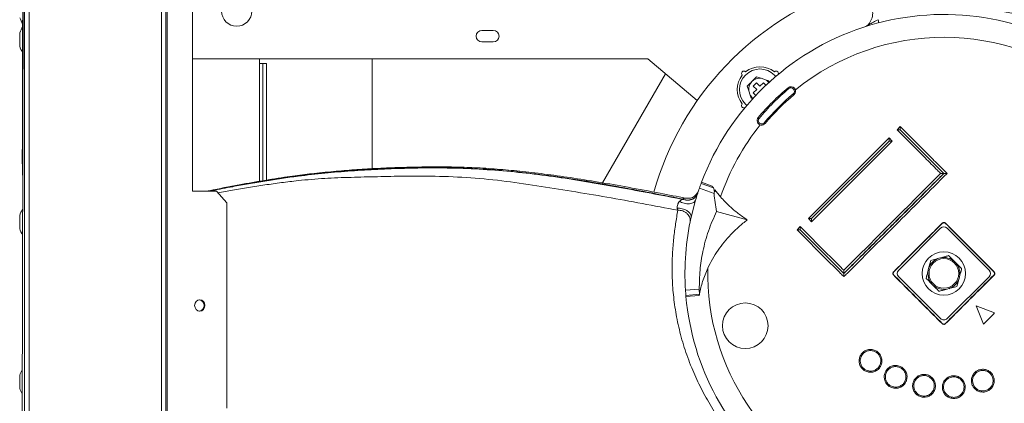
# Model space of a CAD drawing. Header units: millimetres. Extents: x -4829 to 407110, y -34854 to 354616.
# Tile 60 of 75: x 24589 to 25020, y -20509 to -20341. Entities that reach past the tile are written whole.
import ezdxf

# ---------------------------------------------------------------- set-up
doc = ezdxf.new("R2010")
doc.units = ezdxf.units.MM
doc.header["$LTSCALE"] = 15

# ---------------------------------------------------------------- blocks, each defined once
blk = doc.blocks.new('A$Cf38c0126')
at = {"linetype": 'Continuous', "lineweight": 5}
for p, q in [((18136.58, -15465.55), (18136.58, -13721.93)), ((18138.58, -13721.93), (18138.58, -15465.55)), ((18136.58, -13755.36), (18134.58, -14593.74)), ((18196.46, -13758.85), (18196.46, -14568.78)), ((18198.46, -13758.85), (18198.46, -14568.78)), ((18199.04, -14568.78), (18199.04, -13758.85)), ((18135.63, -14111.17), (18136.44, -13771.83)), ((18210.05, -13881.62), (18210.05, -14121.15)), ((18135.72, -14054.98), (18135.76, -14037.21)), ((18134.44, -14052.04), (18134.44, -14057.52)), ((18134.46, -14051.88), (18134.46, -14057.68)), ((18336.69, -14050.79), (18341.68, -14050.79)), ((18135.7, -14063.36), (18135.72, -14054.98)), ((18135.72, -14054.98), (18135.77, -14054.98)), ((18341.68, -14055.78), (18336.69, -14055.78)), ((18135.65, -14083.02), (18135.7, -14063.36)), ((18135.7, -14063.36), (18135.75, -14063.36)), ((18409.26, -14063.26), (18210.05, -14063.26)), ((18239.38, -14065.26), (18239.38, -14063.26)), ((18240.88, -14065.26), (18239.38, -14065.26)), ((18239.38, -14116.75), (18239.38, -14065.26)), ((18242.38, -14065.26), (18240.88, -14065.26)), ((18240.88, -14065.26), (18240.88, -14116.51)), ((18242.38, -14065.26), (18242.38, -14116.26)), ((18288.64, -14063.26), (18288.64, -14111.27)), ((18430.93, -14081.45), (18409.26, -14063.26)), ((18417.03, -14069.79), (18389.52, -14117.44)), ((18464.7, -14070.28), (18465.27, -14070.91)), ((18456.83, -14073.7), (18455.42, -14075.11)), ((18458.35, -14075.22), (18456.83, -14073.7)), ((18458.93, -14071.72), (18456.87, -14071.05)), ((18459.86, -14073.7), (18458.35, -14075.22)), ((18460.76, -14072.32), (18458.93, -14071.72)), ((18460.95, -14074.79), (18459.86, -14073.7)), ((18462.19, -14072.78), (18460.76, -14072.32)), ((18462.45, -14073.57), (18462.19, -14072.78)), ((18452.77, -14075.15), (18453.44, -14077.21)), ((18453.44, -14077.21), (18454.03, -14079.04)), ((18455.42, -14075.11), (18456.94, -14076.63)), ((18456.94, -14076.63), (18455.42, -14078.14)), ((18455.42, -14078.14), (18456.51, -14079.23)), ((18135.63, -14090.71), (18135.65, -14083.02)), ((18135.65, -14083.02), (18135.7, -14083.02)), ((18452.63, -14083.55), (18451.99, -14082.98)), ((18454.03, -14079.04), (18454.5, -14080.47)), ((18454.5, -14080.47), (18455.34, -14080.75)), ((18135.62, -14096.3), (18135.63, -14090.71)), ((18135.63, -14090.71), (18135.68, -14090.71)), ((18518.34, -14094.27), (18519.75, -14092.86)), ((18530.61, -14106.54), (18518.34, -14094.27)), ((18519.75, -14094.26), (18519.74, -14094.27)), ((18519.74, -14094.27), (18538.78, -14113.32)), ((18519.75, -14092.86), (18533.09, -14106.2)), ((18538.82, -14113.33), (18519.75, -14094.26)), ((18135.59, -14109.17), (18135.62, -14096.3)), ((18135.62, -14096.3), (18135.67, -14096.3)), ((18479.52, -14133.08), (18514.81, -14097.8)), ((18514.81, -14099.2), (18480.92, -14133.08)), ((18480.93, -14133.1), (18514.82, -14099.21)), ((18516.22, -14099.21), (18480.93, -14134.49)), ((18514.81, -14097.8), (18516.22, -14099.21)), ((18514.82, -14099.21), (18514.81, -14099.2)), ((18135.59, -14109.17), (18135.64, -14109.17)), ((18135.63, -14111.17), (18135.73, -14111.17)), ((18537.39, -14113.33), (18537.4, -14113.32)), ((18135.63, -14114.16), (18135.73, -14114.16)), ((18432.59, -14117.69), (18438.03, -14119.69)), ((18432.77, -14117.21), (18437.37, -14118.91)), ((18210.05, -14121.15), (18220.5, -14121.15)), ((18225.02, -14126.14), (18220.5, -14121.15)), ((18438.27, -14122.12), (18431.85, -14119.75)), ((18438.61, -14120.48), (18441.08, -14123.6)), ((18225.02, -14126.14), (18225.02, -14215.97)), ((18428.22, -14132.49), (18430.16, -14124.99)), ((18430.16, -14124.99), (18429.89, -14125.52)), ((18439.36, -14129.96), (18452.79, -14133.63)), ((18134.44, -14131.88), (18134.44, -14137.37)), ((18134.46, -14131.73), (18134.46, -14137.52)), ((18428.22, -14132.49), (18428.24, -14131.87)), ((18480.93, -14134.49), (18479.52, -14133.08)), ((18480.92, -14133.08), (18480.93, -14133.1)), ((18474.58, -14138.02), (18475.99, -14136.61)), ((18474.58, -14138.02), (18475.98, -14138.02)), ((18487.92, -14151.37), (18474.58, -14138.02)), ((18475.99, -14138.01), (18475.98, -14138.02)), ((18475.98, -14138.02), (18495.05, -14157.1)), ((18475.99, -14136.61), (18488.26, -14148.89)), ((18495.04, -14157.06), (18475.99, -14138.01)), ((18519.04, -14155.67), (18537.39, -14137.32)), ((18540.21, -14137.32), (18558.56, -14155.67)), ((18482.74, -14146.18), (18482.49, -14146.28)), ((18536.63, -14150.43), (18537.35, -14150.24)), ((18543.48, -14151.88), (18544.01, -14152.41)), ((18495.04, -14155.67), (18495.05, -14155.67)), ((18531.96, -14155.63), (18532.15, -14154.91)), ((18537.39, -14176.84), (18519.04, -14158.49)), ((18558.56, -14158.49), (18540.21, -14176.84)), ((18545.65, -14158.53), (18545.45, -14159.25)), ((18425.54, -14162.75), (18425.66, -14162.73)), ((18425.76, -14164.46), (18431.79, -14163.96)), ((18431.79, -14163.96), (18431.84, -14166.15)), ((18534.12, -14162.29), (18533.6, -14161.76)), ((18540.97, -14163.73), (18540.25, -14163.93)), ((18431.84, -14166.15), (18425.92, -14166.65)), ((18431.71, -14166.67), (18425.97, -14167.15)), ((18431.85, -14165.96), (18431.85, -14165.96)), ((18552.91, -14171.2), (18561.03, -14174.37)), ((18556.09, -14179.31), (18552.91, -14171.2)), ((18134.44, -14201.75), (18134.44, -14207.23)), ((18134.46, -14201.59), (18134.46, -14207.39)), ((18519.63, -14206.19), (18520.05, -14206.14))]:
    blk.add_line(p, q, dxfattribs=at)
at = {"linetype": 'Continuous', "lineweight": 5, "flags": 128}
for points in [[(18462.19, -14072.78), (18462.15, -14072.82), (18462.11, -14072.87), (18462.06, -14072.91), (18462.02, -14072.96), (18461.97, -14073), (18461.93, -14073.04), (18461.89, -14073.09), (18461.84, -14073.13)], [(18519.75, -14094.26), (18519.75, -14093.98), (18519.75, -14093.72), (18519.75, -14093.48), (18519.75, -14093.27), (18519.75, -14093.09), (18519.75, -14092.96), (18519.75, -14092.89), (18519.75, -14092.86)], [(18514.81, -14099.2), (18514.81, -14098.95), (18514.81, -14098.72), (18514.81, -14098.5), (18514.81, -14098.3), (18514.81, -14098.13), (18514.81, -14097.99), (18514.81, -14097.88), (18514.81, -14097.82), (18514.81, -14097.8)], [(18135.63, -14114.16), (18135.63, -14114.11), (18135.63, -14113.94), (18135.63, -14113.66), (18135.63, -14113.29), (18135.63, -14112.83), (18135.63, -14112.32), (18135.63, -14111.75), (18135.63, -14111.17)], [(18480.93, -14134.49), (18480.93, -14134.47), (18480.93, -14134.41), (18480.93, -14134.31), (18480.93, -14134.17), (18480.93, -14134), (18480.93, -14133.8), (18480.93, -14133.58), (18480.93, -14133.34), (18480.93, -14133.1)], [(18475.99, -14136.61), (18475.99, -14136.63), (18475.99, -14136.7), (18475.99, -14136.8), (18475.99, -14136.94), (18475.99, -14137.11), (18475.99, -14137.31), (18475.99, -14137.53), (18475.99, -14137.77), (18475.99, -14138.01)], [(18211, -14171.05), (18211.17, -14172.01), (18211.66, -14172.82), (18212.4, -14173.36), (18213.26, -14173.55), (18214.13, -14173.36), (18214.86, -14172.82), (18215.35, -14172.01), (18215.52, -14171.05), (18215.35, -14170.1), (18214.86, -14169.29), (18214.13, -14168.75), (18213.26, -14168.56), (18212.4, -14168.75), (18211.66, -14169.29), (18211.17, -14170.1), (18211, -14171.05)]]:
    blk.add_lwpolyline(points, dxfattribs=at)
at = {"linetype": 'Continuous', "lineweight": 5}
for centre, radius in [((18229.4, -14042.3), 6.64), ((18538.8, -14157.08), 9.48), ((18538.8, -14157.08), 6.49), ((18451.93, -14179.95), 9.98)]:
    blk.add_circle(centre, radius, dxfattribs=at)
for centre, radius, start, end in [((18538.8, -14157.08), 131.74, 108.2662, 164.3159), ((18538.8, -14157.08), 113.28, 57.0998, 159.3931), ((18146.82, -14041.23), 12.97, 197.8209, 211.3379), ((18503.91, -14047.21), 2, 287.6199, 312.8022), ((18507.92, -14046.92), 2.34, 346.3527, 20.8825), ((18134.94, -14052.04), 0.499, 162.1791, 180), ((18146.82, -14055.85), 12.97, 148.685, 162.1791), ((18336.69, -14053.28), 2.5, 90, 270), ((18341.68, -14053.28), 2.5, 270, 90), ((18538.8, -14157.08), 103.3, 50.7749, 128.9719), ((18134.94, -14057.52), 0.499, 180, 197.8209), ((18146.82, -14053.71), 12.97, 197.8209, 211.0858), ((18458.35, -14076.63), 9.98, 140.7284, 219.2645), ((18458.35, -14076.63), 8.98, 44.9965, 224.9965), ((18451.29, -14069.57), 0.998, 44.9965, 224.9965), ((18451.29, -14069.57), 0.998, 224.9965, 227.8624), ((18451.29, -14069.57), 0.998, 42.1305, 44.9965), ((18458.35, -14076.63), 9.98, 50.7284, 129.2645), ((18465.4, -14069.57), 0.998, 44.9965, 137.8624), ((18465.4, -14069.57), 0.998, 330.3225, 44.9965), ((18458.35, -14076.63), 4.94, 83.2366, 186.7564), ((18458.35, -14076.63), 4.94, 44.9965, 60.7874), ((18458.35, -14076.63), 4.94, 37.9636, 44.9965), ((18538.8, -14157.08), 106.04, 129.9965, 139.9965), ((18538.8, -14157.08), 105.54, 129.9965, 139.9965), ((18538.8, -14157.08), 102.54, 129.9965, 139.9965), ((18538.8, -14157.08), 102.04, 129.9965, 139.9965), ((18471.93, -14077.38), 2, 309.9965, 129.9965), ((18177.77, -14321.99), 382.57, 39.9698, 40.0446), ((18471.93, -14077.38), 1.5, 309.9965, 129.9965), ((18757.62, -13839.87), 371.52, 219.9687, 220.0457), ((18451.29, -14083.68), 0.998, 132.1305, 299.8795), ((18458.35, -14076.63), 4.94, 209.2055, 232.0364), ((18459.11, -14090.2), 2, 139.9965, 319.9965), ((18355.73, -14210.68), 158.74, 49.9086, 50.0887), ((18459.11, -14090.2), 1.5, 139.9965, 319.9965), ((18229.56, -14366.47), 359.18, 49.9588, 50.0384), ((18538.8, -14157.08), 103.3, 141.0211, 161.0886), ((18519.03, -14112.96), 18.71, 87.85, 92.1305), ((18515.76, -12712.89), 1386.32, 269.96137, 270.01912), ((18538.8, -14157.08), 113.28, 159.6497, 160.7561), ((18538.8, -14157.08), 113.28, 159.3931, 159.6497), ((18538.8, -14157.08), 113.28, 160.7561, 163.541), ((18512.86, -14115.8), 74.85, 184.8368, 190.9041), ((18146.82, -14135.7), 12.97, 149.0313, 162.1791), ((18134.94, -14131.88), 0.499, 162.1791, 180), ((18538.8, -14157.08), 113.28, 167.4641, 183.7368), ((18480.45, -12784.15), 1348.93, 269.96057, 270.01992), ((18134.94, -14137.37), 0.499, 180, 197.8209), ((18146.82, -14133.55), 12.97, 197.8209, 210.7399), ((18538.8, -14138.73), 2, 44.9965, 134.9965), ((18532.89, -14140.29), 7.28, 44.3789, 45.168), ((18543.16, -14138.76), 5.1, 134.6594, 135.7865), ((18538.8, -14157.08), 7, 108.0572, 161.9357), ((18538.8, -14157.08), 7, 48.0572, 101.9357), ((18538.8, -14157.08), 103.3, 178.742, 248.9719), ((18529.15, -14143.96), 17.42, 225.1116, 225.4407), ((18520.45, -14157.08), 2, 134.9965, 224.9965), ((18538.8, -14157.08), 7, 168.0572, 221.9357), ((18538.8, -14157.08), 7, 348.0572, 41.9357), ((18557.15, -14157.08), 2, 314.9965, 44.9965), ((18572.33, -14168.03), 16.48, 134.6424, 134.991), ((18520.48, -14161.44), 5.09, 134.2528, 135.3806), ((18538.8, -14157.08), 7, 288.0572, 341.9357), ((18574.13, -14144.32), 19.03, 225.0286, 225.3304), ((18538.8, -14157.08), 113.28, 183.7368, 184.8433), ((18538.8, -14157.08), 7, 228.0572, 281.9357), ((18212.62, -14171.05), 2.52, 279.8555, 80.1445), ((18538.8, -14157.08), 113.28, 184.8433, 185.0998), ((18538.8, -14157.08), 113.28, 185.0998, 278.3931), ((18538.8, -14175.43), 2, 224.9965, 314.9965), ((18532.89, -14173.87), 7.28, 314.8285, 315.6174), ((18544.14, -14174.43), 6.49, 224.3307, 225.2162), ((18146.82, -14205.56), 12.97, 150.496, 162.1791), ((18134.94, -14201.75), 0.499, 162.1791, 180), ((18134.94, -14207.23), 0.499, 180, 197.8209), ((18146.82, -14203.42), 12.97, 197.8209, 209.2771)]:
    blk.add_arc(centre, radius, start, end, dxfattribs=at)
for points, knots in [([(18505.26, -14048.68), (18505.61, -14048.32), (18506.57, -14047.31), (18507.54, -14045.19), (18507.83, -14042.53), (18507.27, -14040.9), (18506.99, -14040.08)], [0, 0, 0, 0, 0.150473, 0.418997, 0.706681, 1, 1, 1, 1]), ([(18544.36, -14040.12), (18546.82, -14040.29), (18551.72, -14040.63), (18558.72, -14041.43), (18565.35, -14042.55), (18572.78, -14044.25), (18580.94, -14046.74), (18589.61, -14050.18), (18597.7, -14054.17), (18605.11, -14058.56), (18611.8, -14063.22), (18617.75, -14068.01), (18622.88, -14072.7), (18627.26, -14077.02), (18629.87, -14079.89), (18631.18, -14081.33)], [0, 0, 0, 0, 0.058965, 0.117128, 0.174484, 0.231627, 0.317605, 0.403496, 0.489347, 0.5748, 0.660093, 0.74505, 0.830001, 0.914946, 1, 1, 1, 1]), ([(18505.26, -14048.68), (18505.26, -14048.68), (18505.27, -14048.68), (18505.38, -14048.62), (18505.67, -14048.46), (18506.47, -14048.01), (18507.96, -14047.15), (18509.38, -14046.45), (18510.1, -14046.09)], [0, 0, 0, 0, 0.029221, 0.096237, 0.132934, 0.279578, 0.632883, 1, 1, 1, 1]), ([(18456.87, -14071.05), (18456.52, -14071.39), (18455.84, -14072.08), (18454.8, -14073.12), (18453.77, -14074.14), (18453.1, -14074.81), (18452.77, -14075.15)], [0, 0, 0, 0, 0.253337, 0.506551, 0.753652, 1, 1, 1, 1]), ([(18537.4, -14113.32), (18536.93, -14112.85), (18534.67, -14110.6), (18532.41, -14108.34), (18530.61, -14106.54)], [0, 0, 0, 0, 0.206041, 1, 1, 1, 1]), ([(18533.09, -14106.2), (18533.56, -14106.67), (18535.93, -14109.04), (18538.3, -14111.42), (18540.21, -14113.33)], [0, 0, 0, 0, 0.196209, 1, 1, 1, 1]), ([(18425.79, -14124.15), (18422.08, -14123.42), (18413.81, -14121.81), (18401.13, -14119.43), (18388.05, -14117.14), (18375.76, -14115.19), (18364.24, -14113.58), (18353.54, -14112.33), (18343.36, -14111.4), (18333.75, -14110.79), (18324.73, -14110.49), (18316.42, -14110.43), (18308.64, -14110.51), (18300.27, -14110.73), (18291.43, -14111.08), (18282.06, -14111.62), (18272.77, -14112.35), (18265.15, -14113.11), (18259.15, -14113.81), (18254.81, -14114.37), (18249.99, -14115.05), (18244.47, -14115.89), (18238.62, -14116.87), (18232.54, -14117.95), (18226.39, -14119.1), (18220.77, -14120.19), (18217.3, -14120.88), (18215.92, -14121.15)], [0, 0, 0, 0, 0.057558, 0.128415, 0.194045, 0.254442, 0.309823, 0.3606, 0.407102, 0.453585, 0.495363, 0.533239, 0.569312, 0.603693, 0.649586, 0.692023, 0.733953, 0.778749, 0.797519, 0.81685, 0.838656, 0.863987, 0.892747, 0.919278, 0.948141, 0.979282, 1, 1, 1, 1]), ([(18424.51, -14124.55), (18419.33, -14123.52), (18409.04, -14121.46), (18393.46, -14118.55), (18377.87, -14115.94), (18362.22, -14113.72), (18346.56, -14112.02), (18330.89, -14110.99), (18316.57, -14110.74), (18303.62, -14110.92), (18292.05, -14111.3), (18280.54, -14111.96), (18269.03, -14112.94), (18258.81, -14114.05), (18249.95, -14115.25), (18242.52, -14116.4), (18235.12, -14117.65), (18227.88, -14118.98), (18221.72, -14120.17), (18218.08, -14120.88), (18216.67, -14121.15)], [0, 0, 0, 0, 0.080613, 0.160092, 0.237998, 0.314082, 0.388742, 0.462614, 0.536345, 0.590538, 0.644635, 0.698608, 0.752685, 0.80714, 0.841557, 0.876085, 0.910555, 0.944951, 0.978684, 1, 1, 1, 1]), ([(18217.1, -14121.15), (18217.69, -14121.03), (18221.09, -14120.36), (18226.92, -14119.25), (18234.6, -14117.85), (18241.74, -14116.63), (18248.98, -14115.5), (18257.72, -14114.29), (18267.92, -14113.18), (18279.49, -14112.19), (18291.11, -14111.5), (18302.82, -14111.07), (18315.3, -14110.84), (18328.52, -14111.04), (18342.41, -14111.87), (18356.15, -14113.15), (18369.79, -14114.89), (18383.46, -14117.09), (18397.1, -14119.47), (18410.81, -14122.01), (18419.89, -14123.77), (18424.48, -14124.66)], [0, 0, 0, 0, 0.009009, 0.051935, 0.084959, 0.118308, 0.152009, 0.185946, 0.240291, 0.294724, 0.34947, 0.404503, 0.459644, 0.525379, 0.59099, 0.656481, 0.722238, 0.789027, 0.857767, 0.928236, 1, 1, 1, 1]), ([(18538.78, -14113.32), (18538.32, -14113.79), (18535.99, -14116.11), (18531.02, -14121.06), (18524.65, -14127.41), (18519.68, -14132.37), (18512.23, -14139.82), (18504.79, -14147.28), (18497.51, -14154.59), (18495.34, -14156.76), (18495.04, -14157.06)], [0, 0, 0, 0, 0.031946, 0.1597291, 0.3402711, 0.4680533, 0.5000006, 0.8514022, 0.9791863, 1, 1, 1, 1]), ([(18495.05, -14155.67), (18502.1, -14148.61), (18516.22, -14134.5), (18530.33, -14120.38), (18537.39, -14113.33)], [0, 0, 0, 0, 0.5, 1, 1, 1, 1]), ([(18540.21, -14113.33), (18532.68, -14120.86), (18518.1, -14135.44), (18503.05, -14150.49), (18495.52, -14158.02), (18495.05, -14158.48)], [0, 0, 0, 0, 0.500001, 0.968882, 1, 1, 1, 1]), ([(18495.05, -14157.1), (18500.03, -14152.14), (18506.87, -14145.33), (18514.17, -14138.04), (18523.79, -14128.41), (18531.54, -14120.64), (18538.82, -14113.33)], [0, 0, 0, 0, 0.340375, 0.468077, 0.500001, 1, 1, 1, 1]), ([(18537.4, -14113.32), (18537.4, -14113.32), (18537.42, -14113.32), (18537.52, -14113.32), (18537.77, -14113.32), (18538.2, -14113.32), (18538.57, -14113.32), (18538.78, -14113.32), (18538.78, -14113.32)], [0, 0, 0, 0, 0.033553, 0.184942, 0.37421, 0.629821, 0.996416, 1, 1, 1, 1]), ([(18538.82, -14113.33), (18538.83, -14113.33), (18538.88, -14113.33), (18539.12, -14113.33), (18539.51, -14113.33), (18539.89, -14113.33), (18540.12, -14113.33), (18540.18, -14113.33), (18540.21, -14113.33)], [0, 0, 0, 0, 0.003587, 0.085159, 0.423314, 0.67325, 0.836085, 1, 1, 1, 1]), ([(18422.43, -14129.43), (18417.24, -14128.44), (18406.99, -14126.49), (18391.53, -14123.68), (18376.11, -14121.14), (18360.75, -14118.66), (18345.43, -14116.44), (18329.91, -14114.97), (18315.62, -14114.49), (18302.65, -14114.48), (18291.02, -14114.75), (18279.46, -14115.01), (18267.91, -14115.42), (18257.72, -14116.28), (18248.99, -14117.34), (18241.75, -14118.35), (18234.59, -14119.47), (18227.66, -14120.67), (18223.29, -14121.49), (18221.16, -14121.88)], [0, 0, 0, 0, 0.083556, 0.165203, 0.244339, 0.321161, 0.397063, 0.472798, 0.548812, 0.605197, 0.661617, 0.717781, 0.773624, 0.829386, 0.864272, 0.898989, 0.933423, 0.967605, 1, 1, 1, 1]), ([(18431.11, -14121.95), (18430.85, -14122.5), (18430.45, -14123.35), (18429.45, -14124.18), (18428.53, -14124.67), (18427.51, -14124.95), (18426.13, -14125.05), (18425.15, -14124.75), (18424.51, -14124.55)], [0, 0, 0, 0, 0.238109, 0.367482, 0.500004, 0.632509, 0.761896, 1, 1, 1, 1]), ([(18431.47, -14120.85), (18431.23, -14121.38), (18430.73, -14122.48), (18429.29, -14123.66), (18427.55, -14124.31), (18426.36, -14124.2), (18425.79, -14124.14)], [0, 0, 0, 0, 0.244549, 0.504021, 0.76129, 1, 1, 1, 1]), ([(18438.03, -14119.69), (18437.98, -14119.62), (18437.85, -14119.43), (18437.6, -14119.16), (18437.43, -14118.97), (18437.37, -14118.91)], [0, 0, 0, 0, 0.295216, 0.786083, 1, 1, 1, 1]), ([(18438.03, -14119.69), (18438.21, -14120.24), (18438.48, -14121.08), (18438.33, -14121.85), (18438.27, -14122.12)], [0, 0, 0, 0, 0.653228, 1, 1, 1, 1]), ([(18438.81, -14121.17), (18438.81, -14121.18), (18438.79, -14121.28), (18438.56, -14121.13), (18438.36, -14121)], [0, 0, 0, 0, 0.147109, 1, 1, 1, 1]), ([(18422.06, -14128.5), (18422.05, -14128.39), (18422.03, -14128.16), (18422.13, -14127.65), (18422.33, -14126.98), (18422.57, -14126.33), (18422.81, -14125.87), (18422.96, -14125.69), (18423.04, -14125.59)], [0, 0, 0, 0, 0.128404, 0.250388, 0.493275, 0.737629, 0.865568, 1, 1, 1, 1]), ([(18423.04, -14125.59), (18423.29, -14125.37), (18423.78, -14124.94), (18424.25, -14124.75), (18424.49, -14124.66)], [0, 0, 0, 0, 0.509285, 1, 1, 1, 1]), ([(18429.89, -14125.52), (18429.72, -14125.69), (18429.38, -14126.04), (18428.56, -14126.39), (18427.52, -14126.59), (18426.34, -14126.59), (18425.14, -14126.39), (18424.01, -14126.06), (18423.36, -14125.75), (18423.04, -14125.59)], [0, 0, 0, 0, 0.138032, 0.284935, 0.436717, 0.588496, 0.735406, 0.873437, 1, 1, 1, 1]), ([(18424.48, -14124.66), (18424.48, -14124.64), (18424.5, -14124.6), (18424.51, -14124.57), (18424.51, -14124.55)], [0, 0, 0, 0, 0.499822, 1, 1, 1, 1]), ([(18431.07, -14122.05), (18430.82, -14122.6), (18430.42, -14123.45), (18429.42, -14124.29), (18428.5, -14124.78), (18427.48, -14125.05), (18426.1, -14125.16), (18425.12, -14124.85), (18424.49, -14124.66)], [0, 0, 0, 0, 0.238083, 0.367483, 0.499997, 0.632513, 0.761906, 1, 1, 1, 1]), ([(18424.51, -14124.55), (18424.6, -14124.5), (18424.77, -14124.38), (18425.04, -14124.24), (18425.35, -14124.15), (18425.63, -14124.09), (18425.75, -14124.16), (18425.79, -14124.18)], [0, 0, 0, 0, 0.175147, 0.3524456, 0.589372, 0.8917683, 1, 1, 1, 1]), ([(18441.08, -14123.6), (18442.4, -14125.01), (18444.82, -14127.59), (18448.78, -14130.91), (18451.45, -14132.72), (18452.79, -14133.63)], [0, 0, 0, 0, 0.374102, 0.685895, 1, 1, 1, 1]), ([(18442.32, -14223.42), (18440.53, -14220.76), (18436.95, -14215.45), (18432.54, -14207.42), (18428.68, -14199.11), (18425.46, -14190.51), (18422.94, -14181.62), (18421.2, -14172.82), (18420.18, -14164.29), (18419.81, -14156.14), (18420, -14148.46), (18420.62, -14141.47), (18421.38, -14135.3), (18422.08, -14131.39), (18422.43, -14129.43)], [0, 0, 0, 0, 0.077489, 0.154764, 0.231756, 0.317718, 0.403449, 0.489138, 0.574483, 0.659672, 0.744605, 0.829578, 0.914702, 1, 1, 1, 1]), ([(18422.43, -14129.43), (18422.35, -14129.3), (18422.19, -14129.04), (18422.11, -14128.68), (18422.06, -14128.5)], [0, 0, 0, 0, 0.5042256, 1, 1, 1, 1]), ([(18428.24, -14131.87), (18428.17, -14131.64), (18428.04, -14131.15), (18427.46, -14130.41), (18426.6, -14129.72), (18425.51, -14129.15), (18424.32, -14128.75), (18423.14, -14128.53), (18422.41, -14128.51), (18422.06, -14128.5)], [0, 0, 0, 0, 0.137696, 0.284838, 0.437199, 0.589564, 0.736706, 0.874404, 1, 1, 1, 1]), ([(18427.78, -14134.57), (18427.82, -14134.28), (18427.89, -14133.69), (18427.71, -14132.75), (18427.27, -14131.8), (18426.56, -14130.93), (18425.62, -14130.22), (18424.57, -14129.73), (18423.48, -14129.45), (18422.77, -14129.43), (18422.43, -14129.43)], [0, 0, 0, 0, 0.113278, 0.236051, 0.366042, 0.499995, 0.633943, 0.763947, 0.886706, 1, 1, 1, 1]), ([(18439.36, -14129.96), (18438.1, -14132.8), (18435.58, -14138.46), (18433.28, -14147.14), (18431.92, -14155.67), (18431.84, -14161.2), (18431.79, -14163.96)], [0, 0, 0, 0, 0.264195, 0.5284, 0.764202, 1, 1, 1, 1]), ([(18452.79, -14133.63), (18451.53, -14134.63), (18449, -14136.63), (18445.63, -14139.93), (18442.61, -14143.36), (18439.94, -14146.94), (18437.53, -14150.74), (18436.19, -14153.46), (18435.53, -14154.81)], [0, 0, 0, 0, 0.174928, 0.351035, 0.511137, 0.671229, 0.83562, 1, 1, 1, 1]), ([(18538.03, -14135.13), (18538.12, -14135.05), (18538.31, -14134.9), (18538.68, -14134.8), (18539.05, -14134.82), (18539.36, -14134.94), (18539.52, -14135.08), (18539.58, -14135.13)], [0, 0, 0, 0, 0.21469, 0.429371, 0.644053, 0.858746, 1, 1, 1, 1]), ([(18539.51, -14135.2), (18539.45, -14135.16), (18539.31, -14135.03), (18539.03, -14134.92), (18538.69, -14134.9), (18538.36, -14134.99), (18538.18, -14135.13), (18538.1, -14135.2)], [0, 0, 0, 0, 0.1412475, 0.355957, 0.5706404, 0.7853557, 1, 1, 1, 1]), ([(18516.85, -14156.3), (18522.03, -14151.13), (18529.09, -14144.07), (18536.14, -14137.01), (18538.03, -14135.13)], [0, 0, 0, 0, 0.733501, 1, 1, 1, 1]), ([(18538.1, -14135.2), (18536.22, -14137.08), (18529.16, -14144.14), (18522.1, -14151.2), (18516.92, -14156.37)], [0, 0, 0, 0, 0.266499, 1, 1, 1, 1]), ([(18560.68, -14156.38), (18558.8, -14154.5), (18551.74, -14147.44), (18544.68, -14140.38), (18539.51, -14135.2)], [0, 0, 0, 0, 0.266505, 1, 1, 1, 1]), ([(18539.58, -14135.13), (18544.75, -14140.31), (18551.81, -14147.37), (18558.87, -14154.43), (18560.75, -14156.31)], [0, 0, 0, 0, 0.733496, 1, 1, 1, 1]), ([(18495.05, -14158.48), (18494.58, -14158.02), (18492.21, -14155.65), (18489.83, -14153.28), (18487.92, -14151.37)], [0, 0, 0, 0, 0.196189, 1, 1, 1, 1]), ([(18488.26, -14148.89), (18488.73, -14149.35), (18490.99, -14151.61), (18493.25, -14153.88), (18495.04, -14155.67)], [0, 0, 0, 0, 0.206056, 1, 1, 1, 1]), ([(18532.15, -14154.91), (18532.24, -14154.56), (18532.51, -14153.58), (18532.83, -14152.36), (18533.04, -14151.58), (18533.1, -14151.38)], [0, 0, 0, 0, 0.297755, 0.815721, 1, 1, 1, 1]), ([(18533.1, -14151.38), (18533.42, -14151.29), (18534.55, -14150.99), (18535.77, -14150.66), (18536.63, -14150.43)], [0, 0, 0, 0, 0.288077, 1, 1, 1, 1]), ([(18537.35, -14150.24), (18537.71, -14150.14), (18538.68, -14149.88), (18539.91, -14149.55), (18540.68, -14149.34), (18540.89, -14149.29)], [0, 0, 0, 0, 0.297698, 0.815723, 1, 1, 1, 1]), ([(18540.89, -14149.29), (18540.95, -14149.35), (18541.37, -14149.78), (18542.27, -14150.67), (18543.07, -14151.47), (18543.48, -14151.88)], [0, 0, 0, 0, 0.081937, 0.52953, 1, 1, 1, 1]), ([(18435.53, -14154.81), (18434.71, -14156.71), (18433.15, -14160.32), (18432.29, -14164.16), (18431.89, -14165.97)], [0, 0, 0, 0, 0.5268006, 1, 1, 1, 1]), ([(18495.04, -14155.67), (18495.04, -14155.7), (18495.04, -14155.76), (18495.04, -14155.99), (18495.04, -14156.37), (18495.04, -14156.76), (18495.04, -14157.01), (18495.04, -14157.06), (18495.04, -14157.06)], [0, 0, 0, 0, 0.163729, 0.326262, 0.57606, 0.914549, 0.996335, 1, 1, 1, 1]), ([(18516.85, -14157.86), (18516.77, -14157.76), (18516.62, -14157.57), (18516.52, -14157.2), (18516.54, -14156.83), (18516.66, -14156.52), (18516.8, -14156.37), (18516.85, -14156.3)], [0, 0, 0, 0, 0.214705, 0.429371, 0.644116, 0.858851, 1, 1, 1, 1]), ([(18516.92, -14156.37), (18516.87, -14156.43), (18516.75, -14156.57), (18516.64, -14156.85), (18516.62, -14157.19), (18516.71, -14157.52), (18516.85, -14157.7), (18516.92, -14157.79)], [0, 0, 0, 0, 0.1413, 0.355894, 0.570586, 0.785306, 1, 1, 1, 1]), ([(18531.01, -14159.17), (18531.1, -14158.84), (18531.4, -14157.71), (18531.72, -14156.5), (18531.96, -14155.63)], [0, 0, 0, 0, 0.28806, 1, 1, 1, 1]), ([(18544.01, -14152.41), (18544.62, -14153.02), (18545.47, -14153.87), (18546.33, -14154.73), (18546.57, -14154.97), (18546.59, -14154.99)], [0, 0, 0, 0, 0.700879, 0.967413, 1, 1, 1, 1]), ([(18546.59, -14154.99), (18546.51, -14155.32), (18546.2, -14156.45), (18545.88, -14157.67), (18545.65, -14158.53)], [0, 0, 0, 0, 0.28806, 1, 1, 1, 1]), ([(18560.68, -14157.79), (18560.73, -14157.73), (18560.85, -14157.59), (18560.96, -14157.31), (18560.98, -14156.97), (18560.89, -14156.64), (18560.75, -14156.46), (18560.68, -14156.38)], [0, 0, 0, 0, 0.141198, 0.35596, 0.570679, 0.78528, 1, 1, 1, 1]), ([(18560.75, -14156.31), (18560.83, -14156.4), (18560.99, -14156.59), (18561.08, -14156.96), (18561.06, -14157.33), (18560.94, -14157.64), (18560.8, -14157.8), (18560.75, -14157.86)], [0, 0, 0, 0, 0.214709, 0.429379, 0.644129, 0.85874, 1, 1, 1, 1]), ([(18495.05, -14157.1), (18495.05, -14157.1), (18495.05, -14157.15), (18495.05, -14157.4), (18495.05, -14157.79), (18495.05, -14158.17), (18495.05, -14158.4), (18495.05, -14158.46), (18495.05, -14158.48)], [0, 0, 0, 0, 0.003534, 0.085143, 0.423346, 0.673293, 0.836124, 1, 1, 1, 1]), ([(18538.02, -14179.03), (18532.85, -14173.85), (18525.79, -14166.8), (18518.73, -14159.74), (18516.85, -14157.86)], [0, 0, 0, 0, 0.7335017, 1, 1, 1, 1]), ([(18516.92, -14157.79), (18518.8, -14159.67), (18525.86, -14166.72), (18532.92, -14173.78), (18538.09, -14178.96)], [0, 0, 0, 0, 0.2664993, 1, 1, 1, 1]), ([(18533.6, -14161.76), (18532.98, -14161.14), (18532.13, -14160.29), (18531.27, -14159.43), (18531.03, -14159.19), (18531.01, -14159.17)], [0, 0, 0, 0, 0.700837, 0.967372, 1, 1, 1, 1]), ([(18539.51, -14178.96), (18541.39, -14177.08), (18548.44, -14170.02), (18555.5, -14162.97), (18560.68, -14157.79)], [0, 0, 0, 0, 0.266499, 1, 1, 1, 1]), ([(18560.75, -14157.86), (18555.57, -14163.04), (18548.51, -14170.09), (18541.46, -14177.15), (18539.58, -14179.03)], [0, 0, 0, 0, 0.733499, 1, 1, 1, 1]), ([(18545.45, -14159.25), (18545.36, -14159.61), (18545.1, -14160.58), (18544.77, -14161.8), (18544.56, -14162.58), (18544.5, -14162.79)], [0, 0, 0, 0, 0.2976928, 0.8157206, 1, 1, 1, 1]), ([(18536.71, -14164.87), (18536.65, -14164.81), (18536.23, -14164.39), (18535.34, -14163.5), (18534.53, -14162.7), (18534.12, -14162.29)], [0, 0, 0, 0, 0.081895, 0.529532, 1, 1, 1, 1]), ([(18540.25, -14163.93), (18539.89, -14164.02), (18538.92, -14164.28), (18537.7, -14164.61), (18536.92, -14164.82), (18536.71, -14164.87)], [0, 0, 0, 0, 0.297714, 0.815723, 1, 1, 1, 1]), ([(18544.5, -14162.79), (18544.18, -14162.87), (18543.05, -14163.18), (18541.83, -14163.5), (18540.97, -14163.73)], [0, 0, 0, 0, 0.288077, 1, 1, 1, 1]), ([(18431.84, -14166.15), (18431.83, -14166.19), (18431.81, -14166.32), (18431.76, -14166.49), (18431.72, -14166.63), (18431.71, -14166.67)], [0, 0, 0, 0, 0.19421, 0.765576, 1, 1, 1, 1]), ([(18561.03, -14174.37), (18560.21, -14175.2), (18558.56, -14176.84), (18556.91, -14178.49), (18556.09, -14179.31)], [0, 0, 0, 0, 0.4999999, 1, 1, 1, 1]), ([(18539.58, -14179.03), (18539.48, -14179.11), (18539.29, -14179.27), (18538.92, -14179.37), (18538.55, -14179.34), (18538.24, -14179.22), (18538.08, -14179.08), (18538.02, -14179.03)], [0, 0, 0, 0, 0.214702, 0.429394, 0.644087, 0.858738, 1, 1, 1, 1]), ([(18538.09, -14178.96), (18538.15, -14179.01), (18538.29, -14179.13), (18538.57, -14179.24), (18538.91, -14179.26), (18539.24, -14179.17), (18539.42, -14179.03), (18539.51, -14178.96)], [0, 0, 0, 0, 0.1412493, 0.3559028, 0.5705889, 0.7852648, 1, 1, 1, 1]), ([(18506.72, -14200.3), (18506.16, -14200.24), (18505.04, -14200.13), (18503.54, -14199.27), (18502.41, -14198.01), (18501.76, -14196.42), (18501.67, -14194.72), (18502.15, -14193.08), (18503.14, -14191.69), (18504.54, -14190.71), (18506.19, -14190.25), (18507.89, -14190.36), (18509.46, -14191.02), (18510.73, -14192.17), (18511.54, -14193.68), (18511.81, -14195.36), (18511.5, -14197.04), (18510.66, -14198.53), (18509.37, -14199.64), (18507.98, -14200.22), (18507.07, -14200.28), (18506.72, -14200.3)], [0, 0, 0, 0, 0.05368, 0.10736, 0.16104, 0.21471, 0.268393, 0.322083, 0.375781, 0.429482, 0.483182, 0.536876, 0.59056, 0.64424, 0.697918, 0.751597, 0.805284, 0.858977, 0.912679, 0.966378, 1, 1, 1, 1]), ([(18506.72, -14199.8), (18506.22, -14199.75), (18505.21, -14199.65), (18503.86, -14198.88), (18502.84, -14197.74), (18502.26, -14196.31), (18502.17, -14194.78), (18502.61, -14193.3), (18503.5, -14192.05), (18504.76, -14191.17), (18506.24, -14190.76), (18507.78, -14190.85), (18509.19, -14191.45), (18510.33, -14192.49), (18511.06, -14193.84), (18511.3, -14195.36), (18511.02, -14196.87), (18510.26, -14198.21), (18509.11, -14199.21), (18507.85, -14199.73), (18507.04, -14199.78), (18506.72, -14199.8)], [0, 0, 0, 0, 0.05368, 0.107361, 0.16104, 0.21471, 0.268393, 0.322082, 0.375783, 0.429481, 0.483183, 0.536876, 0.590562, 0.644241, 0.697914, 0.751596, 0.805281, 0.858976, 0.912677, 0.966379, 1, 1, 1, 1]), ([(18517.71, -14207.3), (18517.15, -14207.24), (18516.02, -14207.13), (18514.53, -14206.27), (18513.4, -14205.01), (18512.75, -14203.42), (18512.66, -14201.72), (18513.14, -14200.08), (18514.13, -14198.69), (18515.53, -14197.71), (18517.17, -14197.25), (18518.88, -14197.36), (18520.45, -14198.02), (18521.71, -14199.17), (18522.52, -14200.68), (18522.79, -14202.36), (18522.49, -14204.04), (18521.65, -14205.53), (18520.36, -14206.64), (18518.97, -14207.22), (18518.06, -14207.28), (18517.71, -14207.3)], [0, 0, 0, 0, 0.053675, 0.107354, 0.161026, 0.214708, 0.268393, 0.322092, 0.375789, 0.429493, 0.483188, 0.536875, 0.590553, 0.64423, 0.697912, 0.751595, 0.805282, 0.858983, 0.912689, 0.966387, 1, 1, 1, 1]), ([(18517.71, -14206.8), (18517.2, -14206.75), (18516.19, -14206.65), (18514.85, -14205.88), (18513.83, -14204.74), (18513.24, -14203.31), (18513.16, -14201.78), (18513.59, -14200.3), (18514.49, -14199.05), (18515.75, -14198.17), (18517.23, -14197.76), (18518.76, -14197.85), (18520.18, -14198.45), (18521.31, -14199.49), (18522.04, -14200.84), (18522.29, -14202.36), (18522.01, -14203.87), (18521.25, -14205.21), (18520.09, -14206.21), (18518.84, -14206.73), (18518.02, -14206.78), (18517.71, -14206.8)], [0, 0, 0, 0, 0.0536752, 0.1073515, 0.1610278, 0.2147108, 0.2683964, 0.3220941, 0.3757944, 0.4294953, 0.4831897, 0.5368761, 0.5905558, 0.6442309, 0.697909, 0.7515942, 0.8052885, 0.8589839, 0.9126893, 0.9663867, 1, 1, 1, 1]), ([(18555.87, -14208.97), (18555.3, -14208.91), (18554.18, -14208.8), (18552.69, -14207.94), (18551.55, -14206.67), (18550.9, -14205.09), (18550.81, -14203.39), (18551.29, -14201.75), (18552.29, -14200.36), (18553.69, -14199.38), (18555.33, -14198.92), (18557.04, -14199.03), (18558.61, -14199.69), (18559.87, -14200.84), (18560.68, -14202.34), (18560.95, -14204.03), (18560.65, -14205.71), (18559.8, -14207.2), (18558.52, -14208.31), (18557.12, -14208.89), (18556.22, -14208.95), (18555.87, -14208.97)], [0, 0, 0, 0, 0.053685, 0.107367, 0.161056, 0.214759, 0.26846, 0.322158, 0.375854, 0.429534, 0.483214, 0.53689, 0.59057, 0.644258, 0.697949, 0.75165, 0.805353, 0.859052, 0.912737, 0.966416, 1, 1, 1, 1]), ([(18555.87, -14208.47), (18555.36, -14208.42), (18554.35, -14208.32), (18553.01, -14207.54), (18551.98, -14206.4), (18551.4, -14204.98), (18551.32, -14203.45), (18551.75, -14201.97), (18552.65, -14200.72), (18553.91, -14199.84), (18555.39, -14199.42), (18556.92, -14199.52), (18558.33, -14200.12), (18559.47, -14201.16), (18560.2, -14202.51), (18560.44, -14204.03), (18560.17, -14205.54), (18559.41, -14206.88), (18558.25, -14207.88), (18557, -14208.4), (18556.18, -14208.45), (18555.87, -14208.47)], [0, 0, 0, 0, 0.053683, 0.10737, 0.16106, 0.214759, 0.268463, 0.32216, 0.37585, 0.429535, 0.483214, 0.53689, 0.59057, 0.644257, 0.697953, 0.75165, 0.805352, 0.859047, 0.912739, 0.966417, 1, 1, 1, 1]), ([(18530.13, -14211.22), (18529.57, -14211.16), (18528.45, -14211.05), (18526.96, -14210.19), (18525.82, -14208.92), (18525.17, -14207.34), (18525.08, -14205.64), (18525.56, -14204), (18526.56, -14202.61), (18527.95, -14201.63), (18529.6, -14201.17), (18531.3, -14201.28), (18532.87, -14201.94), (18534.14, -14203.09), (18534.95, -14204.59), (18535.22, -14206.28), (18534.91, -14207.96), (18534.07, -14209.45), (18532.78, -14210.56), (18531.39, -14211.14), (18530.48, -14211.19), (18530.13, -14211.22)], [0, 0, 0, 0, 0.053675, 0.107352, 0.161028, 0.214714, 0.268408, 0.322114, 0.375812, 0.429509, 0.483198, 0.536879, 0.590556, 0.64423, 0.697917, 0.751603, 0.805306, 0.859007, 0.912707, 0.966397, 1, 1, 1, 1]), ([(18530.13, -14210.72), (18529.63, -14210.67), (18528.62, -14210.57), (18527.27, -14209.79), (18526.25, -14208.65), (18525.67, -14207.23), (18525.59, -14205.7), (18526.02, -14204.22), (18526.91, -14202.97), (18528.17, -14202.09), (18529.65, -14201.67), (18531.19, -14201.77), (18532.6, -14202.37), (18533.74, -14203.41), (18534.47, -14204.76), (18534.71, -14206.28), (18534.44, -14207.79), (18533.68, -14209.13), (18532.52, -14210.13), (18531.27, -14210.65), (18530.45, -14210.7), (18530.13, -14210.72)], [0, 0, 0, 0, 0.053675, 0.107353, 0.161028, 0.214715, 0.268411, 0.32211, 0.37581, 0.429508, 0.483196, 0.536877, 0.590553, 0.644231, 0.697914, 0.751602, 0.805306, 0.859001, 0.912705, 0.966398, 1, 1, 1, 1]), ([(18543.15, -14211.79), (18542.59, -14211.73), (18541.46, -14211.62), (18539.97, -14210.76), (18538.83, -14209.49), (18538.19, -14207.91), (18538.1, -14206.21), (18538.58, -14204.57), (18539.57, -14203.18), (18540.97, -14202.2), (18542.61, -14201.74), (18544.32, -14201.85), (18545.89, -14202.51), (18547.15, -14203.66), (18547.96, -14205.16), (18548.23, -14206.85), (18547.93, -14208.53), (18547.08, -14210.02), (18545.8, -14211.13), (18544.41, -14211.71), (18543.5, -14211.76), (18543.15, -14211.79)], [0, 0, 0, 0, 0.053679, 0.107355, 0.161041, 0.214729, 0.268431, 0.322137, 0.375833, 0.429522, 0.483206, 0.536882, 0.590559, 0.644237, 0.697927, 0.751628, 0.805331, 0.859031, 0.912724, 0.966408, 1, 1, 1, 1]), ([(18543.15, -14211.29), (18542.64, -14211.24), (18541.63, -14211.14), (18540.29, -14210.36), (18539.27, -14209.22), (18538.68, -14207.8), (18538.6, -14206.27), (18539.03, -14204.79), (18539.93, -14203.54), (18541.19, -14202.66), (18542.67, -14202.24), (18544.2, -14202.34), (18545.62, -14202.94), (18546.75, -14203.97), (18547.48, -14205.33), (18547.72, -14206.84), (18547.45, -14208.36), (18546.69, -14209.69), (18545.53, -14210.7), (18544.28, -14211.22), (18543.46, -14211.27), (18543.15, -14211.29)], [0, 0, 0, 0, 0.053679, 0.107356, 0.161042, 0.214732, 0.268428, 0.322134, 0.375834, 0.429523, 0.483206, 0.536883, 0.590559, 0.644242, 0.697928, 0.751625, 0.805329, 0.859032, 0.912722, 0.966409, 1, 1, 1, 1])]:
    blk.add_open_spline(points, degree=3, knots=knots, dxfattribs=at)

msp = doc.modelspace()

# ---------------------------------------------------------------- block references
at = {"ltscale": 2}
msp.add_blockref('A$Cf38c0126', (6454.26, -6294.9), dxfattribs=at)

doc.saveas('drawing.dxf')
